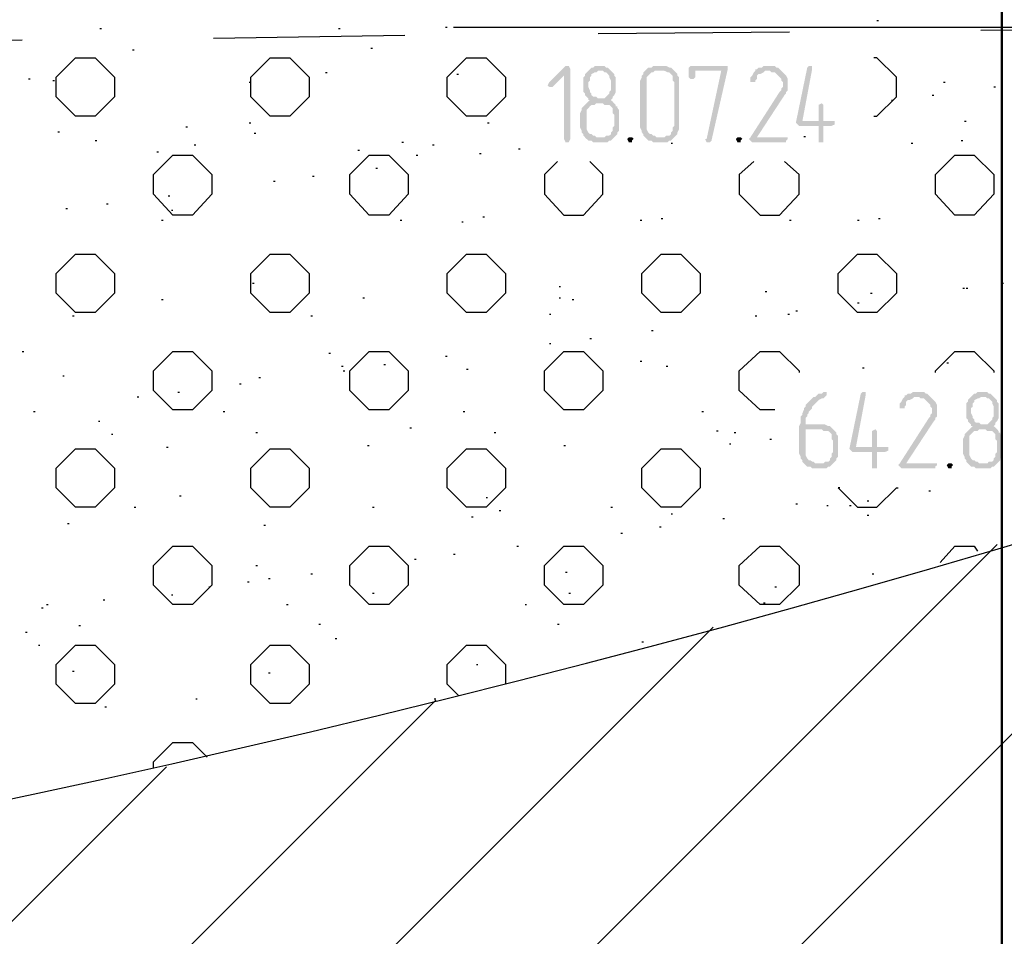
# Model space of a CAD drawing. Header units: millimetres. Extents: x -93479 to 1057970, y -66333 to 172656.
# Tile 177 of 256: x 293064 to 295635, y 48113 to 50506. Entities that reach past the tile are written whole.
import ezdxf

# ---------------------------------------------------------------- set-up
doc = ezdxf.new("R2010")
doc.units = ezdxf.units.MM
doc.layers.add('PDF _Геометрия', color=7, linetype='Continuous')
doc.layers.add('PDF _Сплошная заливка', color=7, linetype='Continuous')
doc.layers.add('РАЗМЕРЫ', color=7, linetype='Continuous', lineweight=9)

# ---------------------------------------------------------------- blocks, each defined once
blk = doc.blocks.new('геология 4')
at = {"layer": 'PDF _Сплошная заливка', "transparency": 33554559}
for points in [[(95.8934, -11.0828), (95.8917, -11.0828), (95.8751, -11.0994), (95.8734, -11.1028), (95.8751, -11.1044), (95.8784, -11.1044), (95.8901, -11.0928), (95.8967, -11.0861), (95.8951, -11.0828)], [(95.8967, -11.0861), (95.8901, -11.0928), (95.8901, -11.1578), (95.8917, -11.1611), (95.8951, -11.1611), (95.8967, -11.1578)], [(95.9267, -11.0828), (95.9217, -11.0828), (95.9201, -11.0844), (95.9184, -11.0844), (95.9167, -11.0861), (95.9151, -11.0878), (95.9134, -11.0894), (95.9117, -11.0911), (95.9117, -11.0928), (95.9101, -11.0944), (95.9101, -11.1094), (95.9117, -11.1111), (95.9117, -11.1128), (95.9134, -11.1144), (95.9151, -11.1161), (95.9151, -11.1178), (95.9167, -11.1178), (95.9151, -11.1194), (95.9134, -11.1211), (95.9301, -11.1211), (95.9317, -11.1228), (95.9367, -11.1228), (95.9384, -11.1244), (95.9401, -11.1261), (95.9401, -11.1311), (95.9417, -11.1328), (95.9417, -11.1444), (95.9401, -11.1461), (95.9401, -11.1494), (95.9384, -11.1511), (95.9384, -11.1528), (95.9367, -11.1544), (95.9334, -11.1544), (95.9317, -11.1561), (95.9117, -11.1561), (95.9134, -11.1578), (95.9151, -11.1594), (95.9184, -11.1594), (95.9201, -11.1611), (95.9351, -11.1611), (95.9367, -11.1594), (95.9384, -11.1594), (95.9401, -11.1578), (95.9417, -11.1561), (95.9434, -11.1544), (95.9451, -11.1528), (95.9451, -11.1511), (95.9467, -11.1494), (95.9467, -11.1278), (95.9451, -11.1261), (95.9451, -11.1244), (95.9434, -11.1244), (95.9434, -11.1228), (95.9417, -11.1211), (95.9401, -11.1194), (95.9384, -11.1178), (95.9401, -11.1161), (95.9251, -11.1161), (95.9234, -11.1144), (95.9201, -11.1144), (95.9184, -11.1128), (95.9184, -11.1111), (95.9167, -11.1094), (95.9167, -11.1078), (95.9151, -11.1044), (95.9151, -11.0994), (95.9167, -11.0978), (95.9167, -11.0944), (95.9184, -11.0928), (95.9184, -11.0911), (95.9217, -11.0894), (95.9234, -11.0894), (95.9251, -11.0878), (95.9384, -11.0878), (95.9367, -11.0861), (95.9351, -11.0844), (95.9334, -11.0844), (95.9317, -11.0828), (95.9284, -11.0828)], [(95.9384, -11.0878), (95.9267, -11.0878), (95.9301, -11.0878), (95.9317, -11.0894), (95.9334, -11.0894), (95.9351, -11.0911), (95.9367, -11.0928), (95.9367, -11.0944), (95.9384, -11.0978), (95.9384, -11.1078), (95.9367, -11.1094), (95.9367, -11.1111), (95.9351, -11.1128), (95.9334, -11.1144), (95.9317, -11.1161), (95.9267, -11.1161), (95.9401, -11.1161), (95.9401, -11.1144), (95.9417, -11.1128), (95.9434, -11.1094), (95.9434, -11.0944), (95.9417, -11.0928), (95.9417, -11.0911), (95.9401, -11.0894)], [(95.9917, -11.0828), (95.9817, -11.0828), (95.9801, -11.0844), (95.9767, -11.0844), (95.9751, -11.0861), (95.9734, -11.0878), (95.9717, -11.0894), (95.9717, -11.0911), (95.9701, -11.0928), (95.9701, -11.0944), (95.9684, -11.0978), (95.9684, -11.1461), (95.9701, -11.1494), (95.9701, -11.1511), (95.9717, -11.1528), (95.9717, -11.1544), (95.9734, -11.1561), (95.9751, -11.1578), (95.9767, -11.1594), (95.9801, -11.1594), (95.9817, -11.1611), (95.9967, -11.1611), (95.9984, -11.1594), (96.0001, -11.1594), (96.0017, -11.1578), (96.0034, -11.1561), (95.9851, -11.1561), (95.9834, -11.1544), (95.9817, -11.1544), (95.9801, -11.1528), (95.9784, -11.1528), (95.9767, -11.1511), (95.9751, -11.1478), (95.9751, -11.0944), (95.9767, -11.0928), (95.9784, -11.0911), (95.9801, -11.0894), (95.9817, -11.0894), (95.9834, -11.0878), (96.0034, -11.0878), (96.0017, -11.0861), (96.0001, -11.0844), (95.9984, -11.0844), (95.9951, -11.0828), (95.9934, -11.0828)], [(96.0034, -11.0878), (95.9917, -11.0878), (95.9934, -11.0878), (95.9967, -11.0894), (95.9984, -11.0894), (96.0001, -11.0911), (96.0017, -11.0928), (96.0017, -11.0978), (96.0034, -11.0994), (96.0034, -11.1444), (96.0017, -11.1461), (96.0017, -11.1494), (96.0001, -11.1511), (96.0001, -11.1528), (95.9984, -11.1544), (95.9951, -11.1544), (95.9934, -11.1561), (95.9851, -11.1561), (96.0034, -11.1561), (96.0051, -11.1544), (96.0067, -11.1528), (96.0067, -11.1511), (96.0084, -11.1478), (96.0084, -11.0944), (96.0067, -11.0928), (96.0067, -11.0911), (96.0051, -11.0894)], [(96.0551, -11.0828), (96.0201, -11.0828), (96.0184, -11.0844), (96.0184, -11.0944), (96.0201, -11.0961), (96.0234, -11.0961), (96.0251, -11.0944), (96.0251, -11.0878), (96.0517, -11.0878), (96.0584, -11.0861), (96.0584, -11.0828)], [(96.0584, -11.0861), (96.0517, -11.0878), (96.0367, -11.1578), (96.0351, -11.1578), (96.0367, -11.1611), (96.0401, -11.1611), (96.0417, -11.1594)], [(96.1134, -11.0878), (96.1001, -11.0878), (96.1017, -11.0878), (96.1034, -11.0894), (96.1067, -11.0894), (96.1084, -11.0911), (96.1101, -11.0928), (96.1117, -11.0944), (96.1134, -11.0961), (96.1134, -11.0978), (96.1151, -11.0994), (96.1151, -11.1044), (96.1134, -11.1061), (96.1134, -11.1078), (96.1117, -11.1094), (96.0817, -11.1561), (96.0801, -11.1578), (96.0817, -11.1594), (96.0834, -11.1611), (96.1184, -11.1611), (96.1184, -11.1594), (96.1201, -11.1578), (96.1201, -11.1561), (96.0884, -11.1561), (96.1167, -11.1128), (96.1184, -11.1111), (96.1184, -11.1094), (96.1201, -11.1078), (96.1201, -11.0961), (96.1184, -11.0928), (96.1167, -11.0911), (96.1151, -11.0894)], [(96.1001, -11.0828), (96.0951, -11.0828), (96.0934, -11.0844), (96.0901, -11.0844), (96.0884, -11.0861), (96.0867, -11.0861), (96.0867, -11.0878), (96.0851, -11.0894), (96.0834, -11.0928), (96.0817, -11.0944), (96.0817, -11.0961), (96.0817, -11.0994), (96.0867, -11.0994), (96.0867, -11.0978), (96.0884, -11.0961), (96.0884, -11.0928), (96.0901, -11.0911), (96.0917, -11.0911), (96.0951, -11.0894), (96.0967, -11.0878), (96.1134, -11.0878), (96.1117, -11.0861), (96.1101, -11.0844), (96.1084, -11.0844), (96.1067, -11.0828), (96.1017, -11.0828)], [(96.1434, -11.0828), (96.1417, -11.0828), (96.1401, -11.0844), (96.1284, -11.1411), (96.1301, -11.1428), (96.1317, -11.1444), (96.1517, -11.1444), (96.1517, -11.1611), (96.1567, -11.1611), (96.1567, -11.1578), (96.1567, -11.1444), (96.1651, -11.1444), (96.1684, -11.1428), (96.1684, -11.1394), (96.1351, -11.1394), (96.1451, -11.0861), (96.1451, -11.0828)], [(95.9134, -11.1211), (95.9117, -11.1228), (95.9101, -11.1244), (95.9084, -11.1261), (95.9084, -11.1278), (95.9067, -11.1311), (95.9067, -11.1328), (95.9067, -11.1461), (95.9084, -11.1494), (95.9084, -11.1511), (95.9101, -11.1528), (95.9101, -11.1544), (95.9117, -11.1561), (95.9234, -11.1561), (95.9217, -11.1544), (95.9201, -11.1544), (95.9184, -11.1528), (95.9167, -11.1528), (95.9151, -11.1511), (95.9134, -11.1478), (95.9134, -11.1278), (95.9151, -11.1261), (95.9167, -11.1244), (95.9184, -11.1228), (95.9217, -11.1228), (95.9234, -11.1211), (95.9301, -11.1211)], [(96.1551, -11.1211), (96.1517, -11.1228), (96.1517, -11.1244), (96.1517, -11.1394), (96.1351, -11.1394), (96.1567, -11.1394), (96.1567, -11.1228)], [(95.9584, -11.1561), (95.9567, -11.1561), (95.9551, -11.1578), (95.9567, -11.1611), (95.9601, -11.1611), (95.9601, -11.1594), (95.9617, -11.1578), (95.9601, -11.1561)], [(96.0701, -11.1561), (96.0684, -11.1561), (96.0667, -11.1578), (96.0684, -11.1611), (96.0717, -11.1611), (96.0717, -11.1594), (96.0734, -11.1578), (96.0717, -11.1561)], [(96.1584, -11.4178), (96.1567, -11.4178), (96.1551, -11.4194), (96.1517, -11.4194), (96.1501, -11.4211), (96.1484, -11.4228), (96.1467, -11.4228), (96.1451, -11.4244), (96.1434, -11.4261), (96.1417, -11.4278), (96.1401, -11.4294), (96.1384, -11.4311), (96.1384, -11.4328), (96.1367, -11.4344), (96.1367, -11.4361), (96.1351, -11.4394), (96.1351, -11.4411), (96.1334, -11.4428), (96.1334, -11.4494), (96.1317, -11.4528), (96.1317, -11.4811), (96.1334, -11.4844), (96.1334, -11.4861), (96.1351, -11.4878), (96.1351, -11.4894), (96.1367, -11.4911), (96.1484, -11.4911), (96.1467, -11.4894), (96.1451, -11.4894), (96.1434, -11.4878), (96.1417, -11.4878), (96.1401, -11.4861), (96.1384, -11.4828), (96.1384, -11.4561), (96.1667, -11.4561), (96.1651, -11.4544), (96.1634, -11.4528), (96.1617, -11.4528), (96.1584, -11.4511), (96.1384, -11.4511), (96.1384, -11.4444), (96.1401, -11.4428), (96.1401, -11.4411), (96.1417, -11.4394), (96.1417, -11.4378), (96.1434, -11.4361), (96.1451, -11.4344), (96.1451, -11.4328), (96.1467, -11.4311), (96.1484, -11.4294), (96.1501, -11.4278), (96.1517, -11.4261), (96.1551, -11.4244), (96.1567, -11.4244), (96.1584, -11.4228), (96.1601, -11.4211), (96.1601, -11.4178)], [(96.1984, -11.4178), (96.1967, -11.4178), (96.1951, -11.4194), (96.1834, -11.4761), (96.1851, -11.4778), (96.1867, -11.4794), (96.2067, -11.4794), (96.2067, -11.4961), (96.2117, -11.4961), (96.2117, -11.4928), (96.2117, -11.4794), (96.2201, -11.4794), (96.2234, -11.4778), (96.2234, -11.4744), (96.1901, -11.4744), (96.2001, -11.4211), (96.2001, -11.4178)], [(96.2534, -11.4178), (96.2484, -11.4178), (96.2467, -11.4194), (96.2434, -11.4194), (96.2417, -11.4211), (96.2401, -11.4211), (96.2401, -11.4228), (96.2384, -11.4244), (96.2367, -11.4278), (96.2351, -11.4294), (96.2351, -11.4311), (96.2351, -11.4344), (96.2401, -11.4344), (96.2401, -11.4328), (96.2417, -11.4311), (96.2417, -11.4278), (96.2434, -11.4261), (96.2451, -11.4261), (96.2484, -11.4244), (96.2501, -11.4228), (96.2667, -11.4228), (96.2651, -11.4211), (96.2634, -11.4194), (96.2617, -11.4194), (96.2601, -11.4178), (96.2551, -11.4178)], [(96.3201, -11.4178), (96.3151, -11.4178), (96.3134, -11.4194), (96.3117, -11.4194), (96.3101, -11.4211), (96.3084, -11.4228), (96.3067, -11.4244), (96.3051, -11.4261), (96.3051, -11.4278), (96.3034, -11.4294), (96.3034, -11.4444), (96.3051, -11.4461), (96.3051, -11.4478), (96.3067, -11.4494), (96.3084, -11.4511), (96.3084, -11.4528), (96.3101, -11.4528), (96.3084, -11.4544), (96.3067, -11.4561), (96.3234, -11.4561), (96.3251, -11.4578), (96.3301, -11.4578), (96.3317, -11.4594), (96.3334, -11.4611), (96.3334, -11.4661), (96.3351, -11.4678), (96.3351, -11.4794), (96.3334, -11.4811), (96.3334, -11.4844), (96.3317, -11.4861), (96.3317, -11.4878), (96.3301, -11.4894), (96.3267, -11.4894), (96.3251, -11.4911), (96.3051, -11.4911), (96.3067, -11.4928), (96.3084, -11.4944), (96.3117, -11.4944), (96.3134, -11.4961), (96.3284, -11.4961), (96.3301, -11.4944), (96.3317, -11.4944), (96.3334, -11.4928), (96.3351, -11.4911), (96.3367, -11.4894), (96.3384, -11.4878), (96.3384, -11.4861), (96.3401, -11.4844), (96.3401, -11.4628), (96.3384, -11.4611), (96.3384, -11.4594), (96.3367, -11.4594), (96.3367, -11.4578), (96.3351, -11.4561), (96.3334, -11.4544), (96.3317, -11.4528), (96.3334, -11.4511), (96.3184, -11.4511), (96.3167, -11.4494), (96.3134, -11.4494), (96.3117, -11.4478), (96.3117, -11.4461), (96.3101, -11.4444), (96.3101, -11.4428), (96.3084, -11.4394), (96.3084, -11.4344), (96.3101, -11.4328), (96.3101, -11.4294), (96.3117, -11.4278), (96.3117, -11.4261), (96.3151, -11.4244), (96.3167, -11.4244), (96.3184, -11.4228), (96.3317, -11.4228), (96.3301, -11.4211), (96.3284, -11.4194), (96.3267, -11.4194), (96.3251, -11.4178), (96.3217, -11.4178)], [(96.2667, -11.4228), (96.2534, -11.4228), (96.2551, -11.4228), (96.2567, -11.4244), (96.2601, -11.4244), (96.2617, -11.4261), (96.2634, -11.4278), (96.2651, -11.4294), (96.2667, -11.4311), (96.2667, -11.4328), (96.2684, -11.4344), (96.2684, -11.4394), (96.2667, -11.4411), (96.2667, -11.4428), (96.2651, -11.4444), (96.2351, -11.4911), (96.2334, -11.4928), (96.2351, -11.4944), (96.2367, -11.4961), (96.2717, -11.4961), (96.2717, -11.4944), (96.2734, -11.4928), (96.2734, -11.4911), (96.2417, -11.4911), (96.2701, -11.4478), (96.2717, -11.4461), (96.2717, -11.4444), (96.2734, -11.4428), (96.2734, -11.4311), (96.2717, -11.4278), (96.2701, -11.4261), (96.2684, -11.4244)], [(96.3317, -11.4228), (96.3201, -11.4228), (96.3234, -11.4228), (96.3251, -11.4244), (96.3267, -11.4244), (96.3284, -11.4261), (96.3301, -11.4278), (96.3301, -11.4294), (96.3317, -11.4328), (96.3317, -11.4428), (96.3301, -11.4444), (96.3301, -11.4461), (96.3284, -11.4478), (96.3267, -11.4494), (96.3251, -11.4511), (96.3201, -11.4511), (96.3334, -11.4511), (96.3334, -11.4494), (96.3351, -11.4478), (96.3367, -11.4444), (96.3367, -11.4294), (96.3351, -11.4278), (96.3351, -11.4261), (96.3334, -11.4244)], [(96.1667, -11.4561), (96.1551, -11.4561), (96.1567, -11.4578), (96.1617, -11.4578), (96.1634, -11.4594), (96.1651, -11.4611), (96.1651, -11.4661), (96.1667, -11.4678), (96.1667, -11.4794), (96.1651, -11.4811), (96.1651, -11.4844), (96.1634, -11.4861), (96.1634, -11.4878), (96.1617, -11.4894), (96.1584, -11.4894), (96.1567, -11.4911), (96.1367, -11.4911), (96.1384, -11.4928), (96.1401, -11.4944), (96.1434, -11.4944), (96.1451, -11.4961), (96.1601, -11.4961), (96.1617, -11.4944), (96.1634, -11.4944), (96.1651, -11.4928), (96.1667, -11.4911), (96.1684, -11.4894), (96.1701, -11.4878), (96.1701, -11.4861), (96.1717, -11.4844), (96.1717, -11.4628), (96.1701, -11.4611), (96.1701, -11.4594), (96.1684, -11.4578)], [(96.2101, -11.4561), (96.2067, -11.4578), (96.2067, -11.4594), (96.2067, -11.4744), (96.1901, -11.4744), (96.2117, -11.4744), (96.2117, -11.4578)], [(96.3067, -11.4561), (96.3051, -11.4578), (96.3034, -11.4594), (96.3017, -11.4611), (96.3017, -11.4628), (96.3001, -11.4661), (96.3001, -11.4678), (96.3001, -11.4811), (96.3017, -11.4844), (96.3017, -11.4861), (96.3034, -11.4878), (96.3034, -11.4894), (96.3051, -11.4911), (96.3167, -11.4911), (96.3151, -11.4894), (96.3134, -11.4894), (96.3117, -11.4878), (96.3101, -11.4878), (96.3084, -11.4861), (96.3067, -11.4828), (96.3067, -11.4628), (96.3084, -11.4611), (96.3101, -11.4594), (96.3117, -11.4578), (96.3151, -11.4578), (96.3167, -11.4561), (96.3234, -11.4561)], [(96.2867, -11.4911), (96.2851, -11.4911), (96.2834, -11.4928), (96.2851, -11.4961), (96.2884, -11.4961), (96.2884, -11.4944), (96.2901, -11.4928), (96.2884, -11.4911)]]:
    blk.add_hatch(color=7, dxfattribs=at).paths.add_polyline_path(points)
at = {"layer": 'PDF _Геометрия', "color": 7, "lineweight": 25}
for points in [[(96.2117, -11.0361), (96.2134, -11.0361)], [(95.4134, -11.0444), (95.4151, -11.0444)], [(95.6584, -11.0444), (95.6601, -11.0444)], [(95.7684, -11.0428), (95.7701, -11.0428)], [(95.7767, -11.0428), (96.3667, -11.0428)], [(95.9034, -11.0428), (95.9051, -11.0428)], [(96.1484, -11.0428), (96.1501, -11.0428)], [(96.3184, -11.0461), (96.5151, -11.0444)], [(95.1367, -11.0578), (95.3334, -11.0561)], [(95.5301, -11.0544), (95.7267, -11.0511)], [(95.9251, -11.0494), (96.1217, -11.0478)], [(95.4467, -11.0661), (95.4484, -11.0661)], [(95.6917, -11.0644), (95.6934, -11.0644)], [(96.2084, -11.1344), (96.2117, -11.1344), (96.2317, -11.1144), (96.2317, -11.0944), (96.2117, -11.0744), (96.2084, -11.0744)], [(95.3401, -11.0961), (95.3417, -11.0961)], [(95.3651, -11.0978), (95.3667, -11.0978)], [(95.6451, -11.0894), (95.6467, -11.0894)], [(95.7801, -11.0911), (95.7817, -11.0911)], [(95.5667, -11.0994), (95.5684, -11.0994)], [(96.2801, -11.0994), (96.2817, -11.0994)], [(96.3317, -11.1044), (96.3334, -11.1044)], [(96.2267, -11.1178), (96.2284, -11.1178)], [(96.2684, -11.1128), (96.2701, -11.1128)], [(95.5017, -11.1454), (95.5034, -11.1454)], [(95.5667, -11.1411), (95.5684, -11.1411)], [(95.8117, -11.1411), (95.8134, -11.1411)], [(96.3017, -11.1394), (96.3034, -11.1394)], [(95.3701, -11.1504), (95.3717, -11.1504)], [(95.5717, -11.152), (95.5734, -11.152)], [(96.1367, -11.1554), (96.1384, -11.1554)], [(95.4084, -11.1594), (95.4101, -11.1594)], [(95.5101, -11.1637), (95.5117, -11.1637)], [(95.7234, -11.1611), (95.7251, -11.1611)], [(95.7551, -11.1637), (95.7567, -11.1637)], [(95.8434, -11.1678), (95.8451, -11.1678)], [(96.0001, -11.162), (96.0017, -11.162)], [(96.2467, -11.162), (96.2484, -11.162)], [(96.2984, -11.1594), (96.3001, -11.1594)], [(95.4717, -11.1711), (95.4734, -11.1711)], [(95.6784, -11.1694), (95.6801, -11.1694)], [(95.7384, -11.1744), (95.7401, -11.1744)], [(95.8034, -11.1728), (95.8051, -11.1728)], [(95.6967, -11.1878), (95.6984, -11.1878)], [(95.8834, -11.1811), (95.8701, -11.1944), (95.8701, -11.2144), (95.8901, -11.2361), (95.9101, -11.2361), (95.9301, -11.2144), (95.9301, -11.1944), (95.9167, -11.1811)], [(96.0851, -11.1811), (96.0701, -11.1944), (96.0701, -11.2144), (96.0917, -11.2361), (96.1117, -11.2361), (96.1317, -11.2144), (96.1317, -11.1944), (96.1167, -11.1811)], [(95.6317, -11.1961), (95.6334, -11.1961)], [(95.5917, -11.2011), (95.5934, -11.2011)], [(95.4834, -11.2161), (95.4851, -11.2161)], [(95.3784, -11.2294), (95.3801, -11.2294)], [(95.4201, -11.2244), (95.4217, -11.2244)], [(95.4867, -11.2311), (95.4884, -11.2311)], [(95.8067, -11.2378), (95.8084, -11.2378)], [(95.9901, -11.2394), (95.9917, -11.2394)], [(96.2134, -11.2394), (96.2151, -11.2394)], [(95.4767, -11.2411), (95.4784, -11.2411)], [(95.7217, -11.2411), (95.7234, -11.2411)], [(95.7851, -11.2428), (95.7867, -11.2428)], [(95.9684, -11.2411), (95.9701, -11.2411)], [(96.1217, -11.2411), (96.1234, -11.2411)], [(96.1917, -11.2411), (96.1934, -11.2411)], [(95.5701, -11.3061), (95.5717, -11.3061)], [(95.8851, -11.3094), (95.8867, -11.3094)], [(96.3401, -11.3061), (96.3417, -11.3061)], [(96.0967, -11.3144), (96.0984, -11.3144)], [(96.2051, -11.3161), (96.2067, -11.3161)], [(96.3001, -11.3111), (96.3017, -11.3111)], [(96.3034, -11.3111), (96.3051, -11.3111)], [(95.4767, -11.3228), (95.4784, -11.3228)], [(95.6834, -11.3211), (95.6851, -11.3211)], [(95.8851, -11.3211), (95.8867, -11.3211)], [(95.8984, -11.3228), (95.9001, -11.3228)], [(96.1917, -11.3261), (96.1934, -11.3261)], [(95.3851, -11.3394), (95.3867, -11.3394)], [(95.6301, -11.3394), (95.6317, -11.3394)], [(95.8751, -11.3378), (95.8767, -11.3378)], [(96.0867, -11.3394), (96.0884, -11.3394)], [(96.1201, -11.3378), (96.1217, -11.3378)], [(96.1284, -11.3344), (96.1301, -11.3344)], [(95.9801, -11.3544), (95.9817, -11.3544)], [(95.8751, -11.3678), (95.8767, -11.3678)], [(95.9167, -11.3628), (95.9184, -11.3628)], [(95.3334, -11.3761), (95.3351, -11.3761)], [(95.6484, -11.3778), (95.6501, -11.3778)], [(95.7684, -11.3811), (95.7701, -11.3811)], [(96.1067, -11.4361), (96.0917, -11.4361), (96.0701, -11.4161), (96.0701, -11.3961), (96.0917, -11.3761), (96.1117, -11.3761), (96.1317, -11.3961), (96.1317, -11.3978)], [(96.2717, -11.3978), (96.2717, -11.3961), (96.2917, -11.3761), (96.3117, -11.3761), (96.3317, -11.3961), (96.3317, -11.3978)], [(95.6617, -11.3911), (95.6634, -11.3911)], [(95.7051, -11.3894), (95.7067, -11.3894)], [(95.9684, -11.3861), (95.9701, -11.3861)], [(95.9951, -11.3911), (95.9967, -11.3911)], [(96.2834, -11.3878), (96.2851, -11.3878)], [(95.3751, -11.4011), (95.3767, -11.4011)], [(95.6634, -11.3961), (95.6651, -11.3961)], [(95.7901, -11.3944), (95.7917, -11.3944)], [(96.1967, -11.3928), (96.1984, -11.3928)], [(95.5567, -11.4094), (95.5584, -11.4094)], [(95.5767, -11.4028), (95.5784, -11.4028)], [(95.4934, -11.4178), (95.4951, -11.4178)], [(95.4517, -11.4228), (95.4534, -11.4228)], [(95.3451, -11.4378), (95.3467, -11.4378)], [(95.5401, -11.4378), (95.5417, -11.4378)], [(95.7867, -11.4378), (95.7884, -11.4378)], [(96.0317, -11.4378), (96.0334, -11.4378)], [(95.4117, -11.4478), (95.4134, -11.4478)], [(95.4251, -11.4611), (95.4267, -11.4611)], [(95.5734, -11.4594), (95.5751, -11.4594)], [(95.7317, -11.4544), (95.7334, -11.4544)], [(95.8184, -11.4594), (95.8201, -11.4594)], [(96.0467, -11.4578), (96.0484, -11.4578)], [(96.0651, -11.4594), (96.0667, -11.4594)], [(96.0601, -11.4711), (96.0617, -11.4711)], [(96.1017, -11.4661), (96.1034, -11.4661)], [(95.4817, -11.4744), (95.4834, -11.4744)], [(95.6884, -11.4728), (95.6901, -11.4728)], [(95.8901, -11.4728), (95.8917, -11.4728)], [(96.1734, -11.5161), (96.1717, -11.5161), (96.1917, -11.5361), (96.2117, -11.5361), (96.2317, -11.5161), (96.2334, -11.5161)], [(96.2651, -11.5194), (96.2667, -11.5194)], [(95.4951, -11.5244), (95.4967, -11.5244)], [(95.8101, -11.5261), (95.8117, -11.5261)], [(96.1284, -11.5328), (96.1301, -11.5328)], [(96.2017, -11.5294), (96.2034, -11.5294)], [(95.4484, -11.5361), (95.4501, -11.5361)], [(95.6934, -11.5361), (95.6951, -11.5361)], [(95.8234, -11.5394), (95.8251, -11.5394)], [(95.9384, -11.5361), (95.9401, -11.5361)], [(96.0001, -11.5428), (96.0017, -11.5428)], [(96.1601, -11.5344), (96.1617, -11.5344)], [(96.1834, -11.5344), (96.1851, -11.5344)], [(95.3801, -11.5528), (95.3817, -11.5528)], [(95.7951, -11.5461), (95.7967, -11.5461)], [(96.0534, -11.5478), (96.0551, -11.5478)], [(96.2017, -11.5444), (96.2034, -11.5444)], [(95.5817, -11.5544), (95.5834, -11.5544)], [(95.9484, -11.5628), (95.9501, -11.5628)], [(95.9884, -11.5561), (95.9901, -11.5561)], [(92.4534, -15.4561), (96.3351, -11.5744)], [(95.8417, -11.5761), (95.8434, -11.5761)], [(96.2767, -11.5928), (96.2917, -11.5761), (96.3117, -11.5761), (96.3151, -11.5811)], [(95.7367, -11.5894), (95.7384, -11.5894)], [(95.7767, -11.5844), (95.7784, -11.5844)], [(95.5734, -11.5961), (95.5751, -11.5961)], [(95.8917, -11.6028), (95.8934, -11.6028)], [(95.5651, -11.6128), (95.5667, -11.6128)], [(95.5867, -11.6094), (95.5884, -11.6094)], [(95.6301, -11.6044), (95.6317, -11.6044)], [(96.2067, -11.6044), (96.2084, -11.6044)], [(95.5251, -11.6178), (95.5267, -11.6178)], [(96.1067, -11.6178), (96.1084, -11.6178)], [(92.3634, -15.7561), (96.4934, -11.6261)], [(95.4167, -11.6311), (95.4184, -11.6311)], [(95.4867, -11.6261), (95.4884, -11.6261)], [(95.6934, -11.6244), (95.6951, -11.6244)], [(95.8951, -11.6244), (95.8967, -11.6244)], [(95.3534, -11.6394), (95.3551, -11.6394)], [(95.3584, -11.6361), (95.3601, -11.6361)], [(95.6051, -11.6361), (95.6067, -11.6361)], [(95.8501, -11.6361), (95.8517, -11.6361)], [(96.0951, -11.6344), (96.0967, -11.6344)], [(92.3634, -15.3378), (96.0434, -11.6594)], [(95.3367, -11.6644), (95.3384, -11.6644)], [(95.3917, -11.6578), (95.3934, -11.6578)], [(95.6384, -11.6561), (95.6401, -11.6561)], [(95.8834, -11.6561), (95.8851, -11.6561)], [(95.6551, -11.6711), (95.6567, -11.6711)], [(95.9701, -11.6744), (95.9717, -11.6744)], [(95.3501, -11.6778), (95.3517, -11.6778)], [(95.7817, -11.7294), (95.7701, -11.7178), (95.7701, -11.6978), (95.7901, -11.6778), (95.8101, -11.6778), (95.8301, -11.6978), (95.8301, -11.7178)], [(95.3851, -11.7044), (95.3867, -11.7044)], [(95.8001, -11.6978), (95.8017, -11.6978)], [(95.5867, -11.7061), (95.5884, -11.7061)], [(92.3634, -15.1294), (95.7584, -11.7344)], [(95.5117, -11.7328), (95.5134, -11.7328)], [(95.7567, -11.7328), (95.7584, -11.7328)], [(95.4184, -11.7411), (95.4201, -11.7411)], [(95.4684, -11.8044), (95.4684, -11.7978), (95.4884, -11.7778), (95.5084, -11.7778), (95.5234, -11.7928)], [(95.4917, -11.7778), (95.4934, -11.7778)], [(92.3634, -14.9211), (95.4817, -11.8028)]]:
    blk.add_lwpolyline(points, dxfattribs=at)
for points in [[(95.3684, -11.1144), (95.3684, -11.0944), (95.3884, -11.0744), (95.4084, -11.0744), (95.4284, -11.0944), (95.4284, -11.1144), (95.4084, -11.1344), (95.3884, -11.1344)], [(95.5684, -11.1144), (95.5684, -11.0944), (95.5884, -11.0744), (95.6084, -11.0744), (95.6284, -11.0944), (95.6284, -11.1144), (95.6084, -11.1344), (95.5884, -11.1344)], [(95.7701, -11.1144), (95.7701, -11.0944), (95.7901, -11.0744), (95.8101, -11.0744), (95.8301, -11.0944), (95.8301, -11.1144), (95.8101, -11.1344), (95.7901, -11.1344)], [(95.4684, -11.2144), (95.4684, -11.1944), (95.4884, -11.1744), (95.5084, -11.1744), (95.5284, -11.1944), (95.5284, -11.2144), (95.5084, -11.2361), (95.4884, -11.2361)], [(95.6701, -11.2144), (95.6701, -11.1944), (95.6901, -11.1744), (95.7101, -11.1744), (95.7301, -11.1944), (95.7301, -11.2144), (95.7101, -11.2361), (95.6901, -11.2361)], [(96.2717, -11.2144), (96.2717, -11.1944), (96.2917, -11.1744), (96.3117, -11.1744), (96.3317, -11.1944), (96.3317, -11.2144), (96.3117, -11.2361), (96.2917, -11.2361)], [(95.3684, -11.3161), (95.3684, -11.2961), (95.3884, -11.2761), (95.4084, -11.2761), (95.4284, -11.2961), (95.4284, -11.3161), (95.4084, -11.3361), (95.3884, -11.3361)], [(95.5684, -11.3161), (95.5684, -11.2961), (95.5884, -11.2761), (95.6084, -11.2761), (95.6284, -11.2961), (95.6284, -11.3161), (95.6084, -11.3361), (95.5884, -11.3361)], [(95.7701, -11.3161), (95.7701, -11.2961), (95.7901, -11.2761), (95.8101, -11.2761), (95.8301, -11.2961), (95.8301, -11.3161), (95.8101, -11.3361), (95.7901, -11.3361)], [(95.9701, -11.3161), (95.9701, -11.2961), (95.9901, -11.2761), (96.0101, -11.2761), (96.0301, -11.2961), (96.0301, -11.3161), (96.0101, -11.3361), (95.9901, -11.3361)], [(96.1717, -11.3161), (96.1717, -11.2961), (96.1917, -11.2761), (96.2117, -11.2761), (96.2317, -11.2961), (96.2317, -11.3161), (96.2117, -11.3361), (96.1917, -11.3361)], [(95.4684, -11.4161), (95.4684, -11.3961), (95.4884, -11.3761), (95.5084, -11.3761), (95.5284, -11.3961), (95.5284, -11.4161), (95.5084, -11.4361), (95.4884, -11.4361)], [(95.6701, -11.4161), (95.6701, -11.3961), (95.6901, -11.3761), (95.7101, -11.3761), (95.7301, -11.3961), (95.7301, -11.4161), (95.7101, -11.4361), (95.6901, -11.4361)], [(95.8701, -11.4161), (95.8701, -11.3961), (95.8901, -11.3761), (95.9101, -11.3761), (95.9301, -11.3961), (95.9301, -11.4161), (95.9101, -11.4361), (95.8901, -11.4361)], [(95.3684, -11.5161), (95.3684, -11.4961), (95.3884, -11.4761), (95.4084, -11.4761), (95.4284, -11.4961), (95.4284, -11.5161), (95.4084, -11.5361), (95.3884, -11.5361)], [(95.5684, -11.5161), (95.5684, -11.4961), (95.5884, -11.4761), (95.6084, -11.4761), (95.6284, -11.4961), (95.6284, -11.5161), (95.6084, -11.5361), (95.5884, -11.5361)], [(95.7701, -11.5161), (95.7701, -11.4961), (95.7901, -11.4761), (95.8101, -11.4761), (95.8301, -11.4961), (95.8301, -11.5161), (95.8101, -11.5361), (95.7901, -11.5361)], [(95.9701, -11.5161), (95.9701, -11.4961), (95.9901, -11.4761), (96.0101, -11.4761), (96.0301, -11.4961), (96.0301, -11.5161), (96.0101, -11.5361), (95.9901, -11.5361)], [(95.4684, -11.6161), (95.4684, -11.5961), (95.4884, -11.5761), (95.5084, -11.5761), (95.5284, -11.5961), (95.5284, -11.6161), (95.5084, -11.6361), (95.4884, -11.6361)], [(95.6701, -11.6161), (95.6701, -11.5961), (95.6901, -11.5761), (95.7101, -11.5761), (95.7301, -11.5961), (95.7301, -11.6161), (95.7101, -11.6361), (95.6901, -11.6361)], [(95.8701, -11.6161), (95.8701, -11.5961), (95.8901, -11.5761), (95.9101, -11.5761), (95.9301, -11.5961), (95.9301, -11.6161), (95.9101, -11.6361), (95.8901, -11.6361)], [(96.0701, -11.6161), (96.0701, -11.5961), (96.0917, -11.5761), (96.1117, -11.5761), (96.1317, -11.5961), (96.1317, -11.6161), (96.1117, -11.6361), (96.0917, -11.6361)], [(95.3684, -11.7178), (95.3684, -11.6978), (95.3884, -11.6778), (95.4084, -11.6778), (95.4284, -11.6978), (95.4284, -11.7178), (95.4084, -11.7378), (95.3884, -11.7378)], [(95.5684, -11.7178), (95.5684, -11.6978), (95.5884, -11.6778), (95.6084, -11.6778), (95.6284, -11.6978), (95.6284, -11.7178), (95.6084, -11.7378), (95.5884, -11.7378)]]:
    blk.add_lwpolyline(points, close=True, dxfattribs=at)
blk.add_arc((92.5636, 1.1932), 13.3177, 249.19532, 289.29891, dxfattribs=at)

msp = doc.modelspace()

# ---------------------------------------------------------------- linework, layer by layer
at = {"layer": 'РАЗМЕРЫ', "color": 7, "lineweight": 50}
msp.add_lwpolyline([(295628.2, 50979.2), (285656.1, 50979.2), (285656.1, 43565.7), (295628.2, 43565.7), (295628.2, 50979.2)], dxfattribs=at)

# ---------------------------------------------------------------- block references
at = {"color": 7, "xscale": 2541.29606099, "yscale": 2541.29606099, "zscale": 2541.29606099}
msp.add_blockref('геология 4', (50799.8, 78549.5), dxfattribs=at)

doc.saveas('drawing.dxf')
